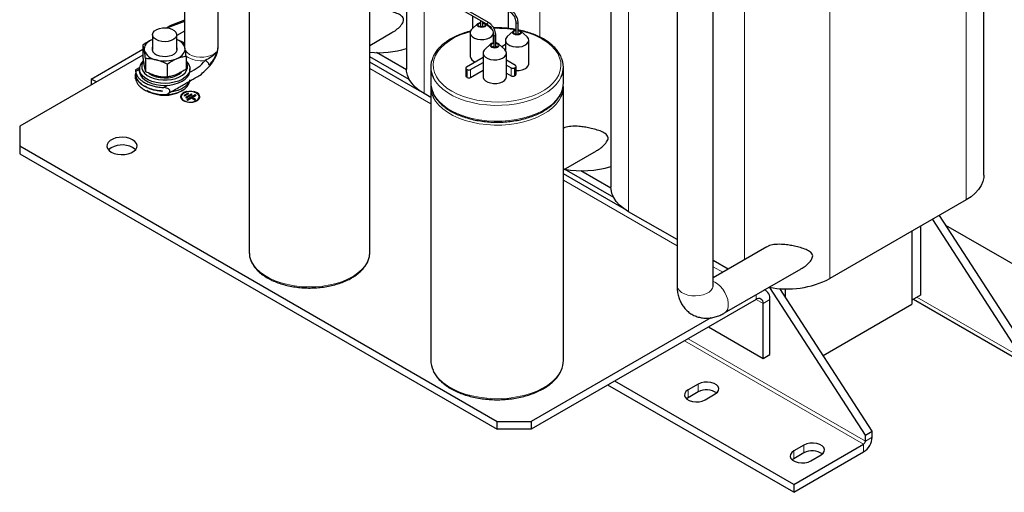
# Model space of a CAD drawing. Header units: millimetres. Extents: x 5 to 418, y 2 to 292.
# Tile 27 of 38: x 320 to 385, y 63 to 94. Entities that reach past the tile are written whole.
import ezdxf

# ---------------------------------------------------------------- set-up
doc = ezdxf.new("R2010")
doc.units = ezdxf.units.MM

msp = doc.modelspace()

# ---------------------------------------------------------------- linework, layer by layer
at = {"color": 7, "linetype": 'Continuous', "lineweight": 25}
for p, q in [((383.6831, 84.0736), (383.6831, 107.59)), ((358.9388, 103.2418), (358.9388, 83.2899)), ((363.3227, 101.974), (363.3227, 76.7592)), ((365.7227, 76.7592), (365.7227, 101.974)), ((339.2594, 100.7139), (350.7428, 94.0846)), ((350.8148, 94.2093), (339.3314, 100.8386)), ((334.9367, 97.129), (334.9367, 78.9692)), ((342.9367, 78.9692), (342.9367, 97.129)), ((345.3623, 97.1907), (345.3623, 91.1274)), ((330.6439, 95.6541), (330.6439, 92.6631)), ((332.8839, 92.8243), (332.8839, 95.608)), ((352.1462, 93.8188), (352.1462, 94.9726)), ((330.6439, 94.2919), (329.519, 93.8511)), ((330.6439, 94.3758), (329.6595, 93.99)), ((350.1126, 94.1491), (349.7057, 93.7735)), ((349.7462, 94.6599), (349.7462, 93.8109)), ((350.2916, 94.3451), (350.2916, 93.9264)), ((350.4356, 93.9264), (350.4356, 94.262)), ((351.0215, 93.7735), (350.6146, 94.1491)), ((352.6301, 94.2122), (352.6301, 93.4291)), ((352.7741, 93.4272), (352.7741, 94.2122)), ((329.4356, 93.8608), (329.6595, 93.99)), ((330.6439, 93.6449), (330.1201, 93.3426)), ((342.9367, 92.6946), (344.409, 93.5445)), ((349.5876, 93.5359), (349.5876, 91.9682)), ((350.2281, 93.9442), (350.2916, 93.9495)), ((350.4356, 93.9495), (350.4991, 93.9442)), ((350.9879, 93.8447), (350.9466, 93.8426)), ((351.1396, 92.8696), (351.1396, 93.5155)), ((352.4566, 93.6509), (352.0496, 93.2752)), ((352.5721, 93.4459), (352.6301, 93.4509)), ((352.7741, 93.4516), (352.8431, 93.4459)), ((353.3655, 93.2752), (352.9585, 93.6509)), ((328.5201, 93.4038), (328.5201, 92.4174)), ((330.1201, 92.4174), (330.1201, 93.4038)), ((350.9781, 92.7974), (350.5712, 92.4217)), ((351.1594, 93.3631), (351.1594, 92.5742)), ((351.3034, 92.575), (351.3034, 93.3631)), ((351.887, 92.4217), (351.4801, 92.7974)), ((351.9316, 93.0377), (351.9316, 92.3745)), ((353.4836, 91.4699), (353.4836, 93.0377)), ((324.4552, 90.4631), (327.8858, 92.4435)), ((327.8858, 92.72), (327.8858, 91.8732)), ((345.3638, 91.0645), (343.3702, 92.2154)), ((350.4531, 92.1842), (350.4531, 90.6164)), ((351.1594, 92.5979), (351.0936, 92.5924)), ((351.3646, 92.5924), (351.3034, 92.5976)), ((351.9316, 92.7442), (351.6892, 92.6043)), ((351.9062, 92.403), (351.9316, 92.4177)), ((352.0051, 90.6164), (352.0051, 92.1842)), ((327.8858, 92.0527), (319.7034, 87.3292)), ((328.0492, 91.8183), (328.0492, 90.9715)), ((330.7544, 91.9817), (330.7544, 91.1349)), ((345.5451, 90.4373), (342.9367, 91.9431)), ((346.2316, 89.6901), (342.9367, 91.5922)), ((350.4531, 91.8907), (349.3454, 91.2512)), ((349.6282, 91.0879), (350.4531, 91.5641)), ((352.598, 91.3655), (352.0051, 91.7078)), ((327.6742, 91.2282), (327.3922, 91.0651)), ((327.403, 90.9109), (327.403, 90.6712)), ((327.6401, 91.1436), (327.6401, 91.0129)), ((329.4835, 91.4492), (329.4835, 90.6024)), ((331.0001, 91.0129), (331.0001, 91.1436)), ((346.9818, 91.2511), (346.9818, 90.2059)), ((349.2985, 91.1859), (349.2985, 90.6633)), ((349.3454, 91.1206), (349.4019, 91.0879)), ((349.6282, 90.5654), (350.4531, 91.0416)), ((352.0051, 91.3813), (352.3152, 91.2022)), ((352.0051, 90.8587), (352.3152, 90.6797)), ((352.5415, 91.2022), (352.598, 91.2349)), ((352.6449, 90.7776), (352.6449, 91.3002)), ((355.7818, 90.2059), (355.7818, 91.2511)), ((324.7936, 90.2677), (324.4552, 90.4631)), ((324.4552, 90.4631), (324.4552, 90.0723)), ((327.403, 90.6692), (327.403, 90.4275)), ((330.9932, 90.3112), (331.0001, 90.3989)), ((349.3454, 90.598), (349.4019, 90.5654)), ((352.5415, 90.6797), (352.598, 90.7123)), ((329.2378, 89.9008), (329.5204, 90.064)), ((330.3951, 89.6479), (330.5082, 89.7132)), ((330.8757, 89.5335), (330.5929, 89.3702)), ((330.8757, 89.5204), (330.6042, 89.3637)), ((330.9323, 89.5008), (330.8757, 89.5335)), ((330.8757, 89.5204), (330.8757, 89.5335)), ((330.921, 89.4943), (330.8757, 89.5204)), ((346.9818, 89.9447), (346.9818, 71.7848)), ((355.7818, 71.7848), (355.7818, 89.9447)), ((330.4171, 89.2886), (330.4171, 89.2755)), ((330.5929, 89.3702), (330.6495, 89.3375)), ((330.6495, 89.3375), (330.9323, 89.5008)), ((331.102, 89.4682), (330.706, 89.2396)), ((330.706, 89.2396), (330.7626, 89.2069)), ((331.102, 89.4551), (330.7173, 89.233)), ((330.7626, 89.2069), (331.1586, 89.4355)), ((331.3566, 89.4192), (330.7909, 89.0926)), ((330.7909, 89.0926), (330.8474, 89.06)), ((331.3566, 89.4061), (330.8022, 89.0861)), ((330.8474, 89.06), (331.102, 89.2069)), ((331.1586, 89.4355), (331.102, 89.4682)), ((331.102, 89.4551), (331.102, 89.4682)), ((331.1473, 89.429), (331.102, 89.4551)), ((331.102, 89.2069), (331.3283, 89.0763)), ((331.1586, 89.2396), (331.4131, 89.3865)), ((331.3848, 89.1089), (331.1586, 89.2396)), ((331.1586, 89.2265), (331.1586, 89.2396)), ((331.3735, 89.1024), (331.1586, 89.2265)), ((331.3283, 89.0763), (331.3848, 89.1089)), ((331.4131, 89.3865), (331.3566, 89.4192)), ((331.3566, 89.4061), (331.3566, 89.4192)), ((331.4018, 89.38), (331.3566, 89.4061)), ((331.6171, 89.2755), (331.6171, 89.2886)), ((346.9818, 89.236), (346.5339, 89.4946)), ((319.7034, 87.3292), (319.7034, 86.0229)), ((319.7034, 86.0229), (351.3818, 67.7354)), ((319.7034, 86.0229), (319.7034, 85.5003)), ((355.7818, 84.4349), (357.9855, 85.707)), ((319.7034, 85.5003), (351.3818, 67.2128)), ((359.1216, 82.5998), (355.8623, 84.4813)), ((358.9403, 83.227), (356.9467, 84.3778)), ((359.808, 81.8526), (355.7818, 84.1769)), ((382.5115, 82.4408), (373.4605, 77.2158)), ((363.3227, 79.8026), (360.1103, 81.6571)), ((380.2732, 81.1487), (385.8094, 72.5871)), ((380.7257, 81.4099), (386.262, 72.8483)), ((379.4738, 80.6872), (379.4738, 76.1139)), ((381.1404, 80.7686), (391.0137, 75.0689)), ((378.9081, 80.3606), (378.9081, 75.7874)), ((378.9081, 80.3606), (378.9081, 75.5261)), ((369.2932, 79.331), (365.7227, 77.2698)), ((342.9347, 78.895), (342.9367, 78.9692)), ((366.7164, 77.8435), (365.7227, 78.4171)), ((366.4803, 74.9359), (371.5619, 77.8695)), ((369.2186, 76.42), (369.1349, 76.4684)), ((369.4838, 76.6179), (369.4388, 76.6438)), ((369.4838, 76.6179), (369.5089, 76.6324)), ((375.8194, 66.82), (369.4838, 76.6179)), ((376.272, 67.0812), (370.1448, 76.5567)), ((370.502, 76.5407), (370.502, 76.0043)), ((368.5787, 75.8341), (353.6446, 67.2128)), ((369.4838, 72.1759), (369.4838, 75.834)), ((379.4738, 76.1139), (378.9081, 75.7874)), ((379.0131, 75.848), (385.9752, 71.8289)), ((369.0312, 71.9146), (369.0312, 75.5727)), ((373.0121, 72.1224), (378.9081, 75.5261)), ((365.5594, 74.6136), (353.6446, 67.7354)), ((365.4102, 74.005), (369.0312, 71.9146)), ((369.0312, 71.9146), (369.4838, 72.1759)), ((371.0677, 63.0317), (358.7348, 70.1513)), ((371.0677, 63.5542), (359.1874, 70.4126)), ((364.732, 70.2161), (364.0532, 69.8243)), ((364.0532, 69.3017), (363.9592, 69.2364)), ((364.732, 69.6935), (364.0532, 69.3017)), ((365.1845, 69.1711), (365.8634, 69.563)), ((351.3818, 67.7354), (353.6446, 67.7354)), ((351.3818, 67.2128), (351.3818, 67.7354)), ((353.6446, 67.7354), (353.6446, 67.2128)), ((353.6446, 67.2128), (351.3818, 67.2128)), ((375.8194, 66.82), (376.272, 67.0812)), ((375.8194, 66.428), (375.8194, 66.82)), ((376.272, 66.6893), (376.272, 67.0812)), ((371.0677, 63.5542), (375.7063, 66.2321)), ((371.7465, 66.1668), (371.0677, 65.7749)), ((371.0677, 63.0317), (375.7063, 65.7095)), ((371.7465, 65.6442), (371.0677, 65.2523)), ((372.199, 65.1217), (372.8779, 65.5136)), ((371.0677, 65.2523), (370.9737, 65.187)), ((371.0677, 63.5542), (371.0677, 63.0317))]:
    msp.add_line(p, q, dxfattribs=at)
at = {"color": 7, "linetype": 'Continuous', "lineweight": 18}
for p, q in [((382.5115, 82.4408), (382.5115, 105.9572)), ((360.1103, 81.6571), (360.1103, 105.1734)), ((354.2272, 93.2432), (354.2272, 100.7401)), ((367.8037, 78.4711), (367.8037, 100.7322)), ((373.4605, 77.2158), (373.4605, 100.7322)), ((346.5339, 89.4946), (346.5339, 96.5144)), ((351.0136, 93.8202), (350.9732, 93.8181)), ((342.9367, 91.1594), (346.9818, 88.8242)), ((349.3454, 91.1206), (349.3454, 90.598)), ((349.4019, 91.0879), (349.4019, 90.5654)), ((349.6282, 91.0879), (349.6282, 90.5654)), ((352.3152, 91.2022), (352.3152, 90.6797)), ((352.5415, 91.2022), (352.5415, 90.6797)), ((352.598, 91.2349), (352.598, 90.7123)), ((355.7818, 83.7441), (363.3227, 79.3909)), ((365.7227, 78.0054), (366.3598, 77.6376)), ((368.5786, 75.834), (369.0312, 75.5727)), ((368.5787, 75.8341), (368.5787, 76.1473)), ((369.4838, 75.834), (369.0312, 75.5727)), ((379.2475, 75.9833), (385.8094, 72.1951)), ((375.8194, 66.428), (364.0523, 73.221)), ((375.7063, 66.2321), (363.826, 73.0904)), ((364.732, 70.2161), (364.732, 69.6935)), ((364.0532, 69.8243), (364.0532, 69.3017)), ((375.8194, 66.428), (376.272, 66.6893)), ((371.7465, 66.1668), (371.7465, 65.6442)), ((375.7063, 65.7095), (375.7063, 66.2321)), ((371.0677, 65.7749), (371.0677, 65.2523))]:
    msp.add_line(p, q, dxfattribs=at)
at = {"color": 7, "linetype": 'Continuous', "lineweight": 25, "flags": 128}
for points in [[(350.1543, 93.9377), (350.0901, 93.9931), (350.0676, 94.0585), (350.0901, 94.1239), (350.1543, 94.1794), (350.2503, 94.2164), (350.2916, 94.2243)], [(350.1939, 93.9606), (350.1419, 94.0055), (350.1236, 94.0585), (350.1419, 94.1116), (350.1939, 94.1565), (350.2717, 94.1865), (350.2916, 94.1907)], [(350.4356, 94.2243), (350.4769, 94.2164), (350.5729, 94.1794), (350.6371, 94.1239), (350.6596, 94.0585), (350.6371, 93.9931), (350.5729, 93.9377), (350.4769, 93.9007), (350.3636, 93.8877), (350.2503, 93.9007), (350.1543, 93.9377), (350.1543, 93.9377)], [(350.4356, 94.1907), (350.4554, 94.1865), (350.5333, 94.1565), (350.5853, 94.1116), (350.6036, 94.0585), (350.5853, 94.0055), (350.5333, 93.9606), (350.4554, 93.9305), (350.3636, 93.92), (350.2717, 93.9305), (350.1939, 93.9606), (350.1939, 93.9606)], [(328.7544, 93.0772), (328.6228, 93.1774), (328.5428, 93.2944), (328.5206, 93.4195), (328.5576, 93.5435), (328.6511, 93.6571), (328.7943, 93.7518), (328.9765, 93.8208), (329.1842, 93.8589), (329.4019, 93.8632), (329.6136, 93.8334), (329.8035, 93.7717), (329.9575, 93.6828), (330.0643, 93.5732), (330.1159, 93.451), (330.1085, 93.3253), (330.0426, 93.2054), (329.9231, 93.1002), (329.7589, 93.0176), (329.5621, 92.9636), (329.3474, 92.9422), (329.1307, 92.9551), (328.928, 93.0012), (328.7544, 93.0772)], [(349.7057, 93.7735), (349.6628, 93.7283), (349.5989, 93.6121), (349.5917, 93.4901), (349.6417, 93.3716), (349.7453, 93.2653), (349.8947, 93.179), (350.0789, 93.1192), (350.2842, 93.0903), (350.4954, 93.0945), (350.6969, 93.1314), (350.8736, 93.1983), (351.0125, 93.2903), (351.1032, 93.4004), (351.1391, 93.5207), (351.1396, 93.5359)], [(352.4983, 93.4395), (352.4341, 93.4949), (352.4116, 93.5603), (352.4341, 93.6257), (352.4983, 93.6811), (352.5943, 93.7182), (352.6301, 93.7252)], [(352.5379, 93.4623), (352.4858, 93.5073), (352.4676, 93.5603), (352.4858, 93.6133), (352.5379, 93.6583), (352.6157, 93.6883), (352.6301, 93.6914)], [(352.7741, 93.7268), (352.8208, 93.7182), (352.9169, 93.6811), (352.981, 93.6257), (353.0036, 93.5603), (352.981, 93.4949), (352.9169, 93.4395), (352.8208, 93.4024), (352.7076, 93.3894), (352.5943, 93.4024), (352.4983, 93.4395), (352.4983, 93.4395)], [(352.7741, 93.6934), (352.7994, 93.6883), (352.8773, 93.6583), (352.9293, 93.6133), (352.9476, 93.5603), (352.9293, 93.5073), (352.8773, 93.4623), (352.7994, 93.4323), (352.7076, 93.4217), (352.6157, 93.4323), (352.5379, 93.4623), (352.5379, 93.4623)], [(328.5212, 93.0854), (328.3844, 93.0198), (328.2636, 92.9444), (328.1608, 92.8606), (328.0779, 92.7697), (328.0163, 92.6734), (327.9769, 92.5732), (327.9606, 92.471), (327.9675, 92.3683)], [(351.1594, 92.8728), (351.1158, 92.8646), (351.0198, 92.8276), (350.9556, 92.7722), (350.9331, 92.7068), (350.9556, 92.6414), (351.0198, 92.5859), (351.1158, 92.5489), (351.2291, 92.5359), (351.3424, 92.5489), (351.4384, 92.5859), (351.5026, 92.6414), (351.5251, 92.7068), (351.5026, 92.7722), (351.4384, 92.8276), (351.4384, 92.8276)], [(351.1594, 92.8393), (351.1372, 92.8348), (351.0594, 92.8047), (351.0074, 92.7598), (350.9891, 92.7068), (351.0074, 92.6537), (351.0594, 92.6088), (351.1372, 92.5788), (351.2291, 92.5682), (351.3209, 92.5788), (351.3988, 92.6088), (351.4508, 92.6537), (351.4691, 92.7068), (351.4508, 92.7598), (351.3988, 92.8047), (351.3988, 92.8047)], [(351.4384, 92.8276), (351.3424, 92.8646), (351.3034, 92.8722)], [(351.3988, 92.8047), (351.3209, 92.8348), (351.3034, 92.8385)], [(352.0496, 93.2752), (352.0068, 93.2301), (351.9429, 93.1138), (351.9356, 92.9919), (351.9857, 92.8734), (352.0893, 92.767), (352.2387, 92.6807), (352.4229, 92.621), (352.6282, 92.5921), (352.8394, 92.5962), (353.0409, 92.6331), (353.2176, 92.7001), (353.3565, 92.792), (353.4472, 92.9022), (353.4831, 93.0224), (353.4615, 93.1438), (353.384, 93.2573), (353.3655, 93.2752)], [(328.4847, 92.3996), (328.5357, 92.2765), (328.6403, 92.1652), (328.7912, 92.0733), (328.9781, 92.0071), (329.1883, 91.9711), (329.4075, 91.9678), (329.6207, 91.9972), (329.8135, 92.0576), (329.9726, 92.1447), (330.0873, 92.2526), (330.1497, 92.374), (330.1555, 92.5005), (330.1201, 92.5979)], [(328.5201, 92.5979), (328.4905, 92.5261), (328.4847, 92.3996)], [(330.119, 91.8147), (330.2558, 91.8803), (330.3766, 91.9557), (330.4793, 92.0395), (330.5622, 92.1304), (330.6239, 92.2267), (330.6632, 92.3269), (330.6796, 92.4291), (330.6727, 92.5317)], [(350.5712, 92.4217), (350.5283, 92.3766), (350.4644, 92.2603), (350.4572, 92.1384), (350.5072, 92.0198), (350.6108, 91.9135), (350.7602, 91.8272), (350.9444, 91.7674), (351.1497, 91.7386), (351.3609, 91.7427), (351.5624, 91.7796), (351.7391, 91.8465), (351.878, 91.9385), (351.9687, 92.0487), (352.0046, 92.1689), (351.983, 92.2902), (351.9055, 92.4037), (351.887, 92.4217)], [(330.7544, 91.6485), (330.8057, 91.5964), (330.9246, 91.4311), (330.9888, 91.256), (330.9961, 91.0771), (330.9464, 90.9004), (330.8413, 90.732), (330.6844, 90.5777), (330.4811, 90.4426), (330.2382, 90.3314), (329.964, 90.2478), (329.6679, 90.1947), (329.36, 90.174), (329.0507, 90.1863), (328.7506, 90.2312), (328.4699, 90.3071), (328.2181, 90.4115), (328.0039, 90.5409), (327.8344, 90.6908), (327.7156, 90.8561), (327.6514, 91.0312)], [(327.8103, 91.1725), (327.8737, 91.0044), (327.9927, 90.8467), (328.1626, 90.7054), (328.3771, 90.586), (328.6278, 90.493), (328.9051, 90.4301), (329.1983, 90.3996), (329.4963, 90.4027), (329.7874, 90.4392), (330.0606, 90.5079), (330.3053, 90.606), (330.5122, 90.7298), (330.6733, 90.8746), (330.7823, 91.0346), (330.8352, 91.2039), (330.8298, 91.3759), (330.7665, 91.544), (330.7544, 91.5647)], [(327.3936, 90.9654), (327.4482, 90.9969), (327.5401, 91.05), (327.6401, 91.1077)], [(327.6401, 91.0129), (327.6514, 90.9005), (327.7156, 90.7254), (327.8344, 90.5601), (328.0039, 90.4102), (328.2181, 90.2809), (328.4699, 90.1765), (328.7506, 90.1005), (329.0507, 90.0556), (329.36, 90.0434), (329.6679, 90.0641), (329.964, 90.1172), (330.2382, 90.2007), (330.4811, 90.3119), (330.6844, 90.447), (330.8413, 90.6014), (330.9464, 90.7698), (330.9961, 90.9464), (331.0001, 91.0129)], [(328.2704, 90.8513), (328.3283, 90.8071), (328.5254, 90.6949), (328.7597, 90.6099), (329.0202, 90.5559), (329.2947, 90.5354), (329.5704, 90.5496), (329.8344, 90.5976), (330.0744, 90.6772), (330.279, 90.7848), (330.4331, 90.9093)], [(346.5339, 89.4946), (346.2136, 89.7033), (345.9392, 89.9328), (345.7147, 90.1797), (345.5434, 90.4404), (345.4278, 90.7112), (345.3696, 90.988), (345.3623, 91.1274)], [(352.6449, 91.0234), (352.8394, 91.0285), (353.0409, 91.0654), (353.2176, 91.1323), (353.3565, 91.2242), (353.4472, 91.3344), (353.4831, 91.4546), (353.4836, 91.4699)], [(328.132, 89.7132), (328.1906, 89.681), (328.4383, 89.5734), (328.7161, 89.4939), (329.0144, 89.4452), (329.3232, 89.429), (329.6318, 89.4459), (329.9299, 89.4952), (330.2071, 89.5753), (330.4542, 89.6834), (330.6626, 89.8159), (330.8253, 89.9682), (330.9368, 90.1352), (330.9932, 90.3112)], [(330.9448, 90.2829), (330.9368, 90.2658), (330.8253, 90.0988), (330.6626, 89.9465), (330.4542, 89.814), (330.2071, 89.7059), (329.9299, 89.6258), (329.7436, 89.591)], [(350.4531, 90.6164), (350.4572, 90.5706), (350.5072, 90.4521), (350.6108, 90.3457), (350.7602, 90.2595), (350.9444, 90.1997), (351.1497, 90.1708), (351.3609, 90.175), (351.5624, 90.2119), (351.7391, 90.2788), (351.878, 90.3707), (351.9687, 90.4809), (352.0046, 90.6011), (352.0051, 90.6164)], [(331.4697, 89.5367), (331.3162, 89.6021), (331.1361, 89.6385), (330.9455, 89.6426), (330.7612, 89.6141), (330.5997, 89.5555), (330.4752, 89.4721), (330.399, 89.3711), (330.3771, 89.2755)], [(330.762, 89.6274), (330.7612, 89.6272), (330.5997, 89.5686), (330.4752, 89.4851), (330.399, 89.3842), (330.3776, 89.2747), (330.4131, 89.1665), (330.5022, 89.0692), (330.6371, 88.9913), (330.8058, 88.9398), (330.9932, 88.9193), (331.1828, 88.9317), (331.3576, 88.9757), (331.5022, 89.0476), (331.6037, 89.1408), (331.6531, 89.2472), (331.646, 89.3572), (331.583, 89.4612), (331.4697, 89.5498), (331.4697, 89.5498)], [(331.4414, 89.5335), (331.2895, 89.5972), (331.111, 89.6307), (330.9233, 89.6307), (330.7448, 89.5972), (330.5929, 89.5335), (330.4825, 89.4458), (330.4245, 89.3427), (330.4245, 89.2344), (330.4825, 89.1313), (330.5929, 89.0436), (330.6208, 89.0285)], [(331.4697, 89.5498), (331.3162, 89.6152), (331.2544, 89.6317)], [(331.2944, 88.9814), (331.4414, 89.0436), (331.5518, 89.1313), (331.6098, 89.2344), (331.6098, 89.3427), (331.5518, 89.4458), (331.4414, 89.5335)], [(330.4171, 89.2755), (330.4245, 89.2213), (330.4825, 89.1182), (330.5929, 89.0306), (330.7448, 88.9669), (330.9233, 88.9334), (331.111, 88.9334), (331.2895, 88.9669), (331.4414, 89.0306), (331.5518, 89.1182), (331.6098, 89.2213), (331.6171, 89.2755)], [(327.1988, 86.4311), (327.009, 86.517), (326.7892, 86.5741), (326.552, 86.5992), (326.3114, 86.5908), (326.0813, 86.5493), (325.8749, 86.4774), (325.7045, 86.3789), (325.5798, 86.2598), (325.508, 86.127), (325.4935, 85.9881), (325.5369, 85.8512), (325.6359, 85.7243), (325.7846, 85.6147), (325.9743, 85.5289), (326.1942, 85.4718), (326.4313, 85.4467), (326.6719, 85.4551), (326.9021, 85.4965), (327.1084, 85.5685), (327.2788, 85.6669), (327.4036, 85.786), (327.4753, 85.9189), (327.4898, 86.0578), (327.4464, 86.1947), (327.3474, 86.3216), (327.1988, 86.4311)], [(327.3834, 85.7616), (327.3474, 85.799), (327.1988, 85.9085)], [(383.6831, 84.0736), (383.6758, 83.9342), (383.6175, 83.6574), (383.5019, 83.3867), (383.3307, 83.1259), (383.1062, 82.879), (382.8318, 82.6495), (382.5115, 82.4408)], [(360.1103, 81.6571), (359.79, 81.8658), (359.5157, 82.0953), (359.2912, 82.3422), (359.1199, 82.6029), (359.0043, 82.8736), (358.9461, 83.1505), (358.9388, 83.2899)], [(365.8634, 69.563), (365.9998, 69.6682), (366.0794, 69.7914), (366.0956, 69.9225), (366.0472, 70.051), (365.9381, 70.1663), (365.7771, 70.2593), (365.5773, 70.3223), (365.3548, 70.3502), (365.1276, 70.3408), (364.9143, 70.2949), (364.732, 70.2161)], [(364.0532, 69.8243), (363.9167, 69.719), (363.8371, 69.5959), (363.8209, 69.4647), (363.8693, 69.3363), (363.9784, 69.2209), (364.1394, 69.128), (364.3393, 69.065), (364.5618, 69.037), (364.7889, 69.0464), (365.0023, 69.0924), (365.1845, 69.1711)], [(372.8779, 65.5136), (373.0143, 65.6189), (373.0939, 65.742), (373.1101, 65.8731), (373.0617, 66.0016), (372.9526, 66.117), (372.7916, 66.2099), (372.5918, 66.2729), (372.3693, 66.3008), (372.1421, 66.2915), (371.9288, 66.2455), (371.7465, 66.1668)], [(371.0677, 65.7749), (370.9312, 65.6696), (370.8516, 65.5465), (370.8354, 65.4154), (370.8838, 65.2869), (370.9929, 65.1715), (371.1539, 65.0786), (371.3538, 65.0156), (371.5763, 64.9877), (371.8034, 64.997), (372.0168, 65.043), (372.199, 65.1217)]]:
    msp.add_lwpolyline(points, dxfattribs=at)
at = {"color": 7, "linetype": 'Continuous', "lineweight": 18, "flags": 128}
for points in [[(350.7279, 94.1176), (350.7318, 94.1423), (350.7428, 94.1678), (350.7593, 94.19), (350.7788, 94.2058), (350.7983, 94.2125), (350.8148, 94.2093), (350.8148, 94.2093)], [(350.7427, 94.0847), (350.7318, 94.0973), (350.7279, 94.1176)], [(352.6301, 94.2126), (352.6301, 94.2122), (352.6356, 94.1963), (352.6512, 94.1828)], [(352.6512, 94.1828), (352.6746, 94.1738), (352.7021, 94.1706), (352.7297, 94.1738), (352.753, 94.1828), (352.7687, 94.1963), (352.7741, 94.2122), (352.7741, 94.2122)], [(349.596, 93.6018), (349.3695, 93.5362), (348.9499, 93.3868), (348.5631, 93.2103), (348.2144, 93.009), (347.9086, 92.7857), (347.6498, 92.5434), (347.4414, 92.2855), (347.2863, 92.0153), (347.1866, 91.7365), (347.1436, 91.453), (347.158, 91.1684), (347.2294, 90.8868), (347.357, 90.6119), (347.5391, 90.3473), (347.7731, 90.0968), (348.0559, 89.8636), (348.3837, 89.651), (348.752, 89.4618), (349.1559, 89.2985), (349.5899, 89.1634), (350.0482, 89.0583), (350.5244, 88.9846), (351.0123, 88.9434), (351.5051, 88.9351), (351.9963, 88.9599), (352.4792, 89.0175), (352.9473, 89.107), (353.3941, 89.2273), (353.8138, 89.3767), (354.2006, 89.5533), (354.5492, 89.7545), (354.855, 89.9778), (355.1139, 90.2201), (355.3223, 90.4781), (355.4773, 90.7483), (355.5771, 91.027), (355.62, 91.3106), (355.6057, 91.5951), (355.5342, 91.8767), (355.4066, 92.1517), (355.2246, 92.4162), (354.9906, 92.6667), (354.7077, 92.8999), (354.38, 93.1125), (354.38, 93.1125)], [(351.1594, 93.3635), (351.1594, 93.3631), (351.1648, 93.3472), (351.1804, 93.3338)], [(351.1804, 93.3338), (351.2038, 93.3247), (351.2314, 93.3216), (351.2589, 93.3247), (351.2823, 93.3338), (351.2979, 93.3472), (351.3034, 93.3631), (351.3034, 93.3632)], [(330.6781, 92.3958), (330.7018, 92.3491), (330.8115, 92.2141), (330.9719, 92.0971), (331.1744, 92.0045), (331.4083, 91.9412), (331.6612, 91.9105), (331.9194, 91.914), (332.1695, 91.9517), (332.3979, 92.0213), (332.5926, 92.1194), (332.7432, 92.2406)], [(355.6426, 90.6172), (355.5044, 90.3635), (355.3023, 90.098), (355.049, 89.8475), (354.7479, 89.6153), (354.403, 89.4045), (354.0186, 89.2177), (353.5999, 89.0574), (353.1523, 88.9258), (352.6816, 88.8244), (352.194, 88.7547), (351.6957, 88.7175), (351.1934, 88.7134), (350.6935, 88.7423), (350.2026, 88.804), (349.7271, 88.8975), (349.2731, 89.0218), (348.8467, 89.1751), (348.4532, 89.3554), (348.098, 89.5605), (347.7856, 89.7876), (347.52, 90.0338), (347.3048, 90.2959), (347.1428, 90.5704), (347.1382, 90.58)], [(347.1306, 89.551), (347.1428, 89.5252), (347.3048, 89.2507), (347.52, 88.9886), (347.7856, 88.7424), (348.098, 88.5153), (348.4532, 88.3102), (348.8467, 88.1299), (349.2731, 87.9766), (349.7271, 87.8524), (350.2026, 87.7588), (350.6935, 87.6972), (351.1934, 87.6682), (351.6957, 87.6724), (352.194, 87.7095), (352.6816, 87.7792), (353.1523, 87.8806), (353.5999, 88.0123), (354.0186, 88.1725), (354.403, 88.3593), (354.7479, 88.5701), (355.049, 88.8023), (355.3023, 89.0528), (355.5044, 89.3183), (355.6248, 89.5335)], [(355.6426, 89.3108), (355.5044, 89.057), (355.3023, 88.7915), (355.049, 88.541), (354.7479, 88.3088), (354.403, 88.098), (354.0186, 87.9112), (353.5999, 87.751), (353.1523, 87.6193), (352.6816, 87.5179), (352.194, 87.4482), (351.6957, 87.4111), (351.1934, 87.4069), (350.6935, 87.4359), (350.2026, 87.4975), (349.7271, 87.5911), (349.2731, 87.7153), (348.8467, 87.8686), (348.4532, 88.0489), (348.098, 88.254), (347.7856, 88.4811), (347.52, 88.7273), (347.3048, 88.9894), (347.1428, 89.2639), (347.1382, 89.2735)], [(334.9367, 78.9692), (334.9372, 78.935), (334.9723, 78.6621), (335.063, 78.3936), (335.2081, 78.1331), (335.4056, 77.8844), (335.6526, 77.6509), (335.9457, 77.436), (336.2808, 77.2425), (336.6532, 77.0733), (337.0577, 76.9307), (337.4885, 76.8167), (337.9397, 76.7329), (338.4048, 76.6805), (338.8775, 76.6603), (339.3509, 76.6724), (339.8186, 76.7168), (340.2738, 76.7929), (340.7103, 76.8994), (341.1219, 77.035), (341.5028, 77.1978), (341.8477, 77.3855), (342.1518, 77.5953), (342.4107, 77.8245), (342.6208, 78.0697), (342.7792, 78.3276), (342.8837, 78.5944), (342.9328, 78.8666), (342.9347, 78.895)], [(363.3227, 76.7592), (363.3267, 76.703), (363.3756, 76.5559), (363.4781, 76.4182), (363.6295, 76.2966), (363.8226, 76.1966), (364.0485, 76.1228), (364.2966, 76.0789), (364.5552, 76.0667), (364.8123, 76.0869), (365.0559, 76.1386), (365.2745, 76.2193), (365.458, 76.3252), (365.5977, 76.4514), (365.6872, 76.592), (365.7223, 76.7404), (365.7227, 76.7592)], [(366.4805, 74.9361), (366.4964, 74.9457), (366.6074, 75.0503), (366.6845, 75.1981), (366.7239, 75.3823), (366.7239, 75.5942), (366.6845, 75.8239), (366.6074, 76.0606), (366.4964, 76.2934), (366.3565, 76.5113), (366.1944, 76.7041), (366.0176, 76.8629), (365.8344, 76.9801), (365.7227, 77.029)], [(347.1306, 71.1298), (347.1428, 71.104), (347.3048, 70.8295), (347.52, 70.5675), (347.7856, 70.3213), (348.098, 70.0942), (348.4532, 69.8891), (348.8467, 69.7087), (349.2731, 69.5554), (349.7271, 69.4312), (350.2026, 69.3376), (350.6935, 69.276), (351.1934, 69.247), (351.6957, 69.2512), (352.194, 69.2884), (352.6816, 69.3581), (353.1523, 69.4594), (353.5999, 69.5911), (354.0186, 69.7514), (354.403, 69.9381), (354.7479, 70.149), (355.049, 70.3811), (355.3023, 70.6316), (355.5044, 70.8971), (355.6248, 71.1123)]]:
    msp.add_lwpolyline(points, dxfattribs=at)
at = {"color": 7, "linetype": 'Continuous', "lineweight": 18}
for centre, radius, start, end in [((351.3839, 86.6228), 7.2068, 80.140449, 91.64012), ((351.817, 88.5205), 5.2589, 60.832916, 77.514359), ((331.7315, 93.4475), 1.771, 235.999807, 279.016981)]:
    msp.add_arc(centre, radius, start, end, dxfattribs=at)
at = {"color": 7, "linetype": 'Continuous', "lineweight": 25}
for centre, radius, start, end in [((329.8354, 92.2479), 0.8841, 18.723905, 71.213869), ((328.8912, 92.7098), 0.9848, 200.288491, 262.716342), ((343.487, 98.775), 6.5623, 265.190396, 286.605477), ((328.3271, 91.1295), 0.6828, 128.284213, 188.277295), ((328.3617, 91.2714), 0.5602, 141.807004, 190.168367), ((329.3158, 93.8733), 2.2098, 255.601207, 291.311336), ((329.7981, 93.5111), 2.859, 294.634462, 320.6531), ((348.5144, 91.2509), 1.531, 154.751195, 205.990362), ((350.0576, 92.0567), 0.4783, 190.660308, 255.545939), ((354.2423, 91.2512), 1.5371, 335.640957, 25.029099), ((349.3701, 91.1859), 0.0699, 110.783421, 249.216579), ((349.5151, 91.3063), 0.2459, 242.609672, 297.390328), ((352.4283, 91.4206), 0.2459, 242.609672, 297.390328), ((352.5733, 91.3002), 0.0699, 290.783421, 69.216579), ((348.5262, 90.2124), 1.5443, 180.239183, 205.357915), ((349.3786, 90.6713), 0.0805, 185.694799, 245.625342), ((349.5151, 90.7837), 0.2459, 242.609672, 297.390328), ((352.4283, 90.898), 0.2459, 242.609672, 297.390328), ((352.5648, 90.7856), 0.0805, 294.374658, 354.305201), ((354.2203, 90.216), 1.5616, 334.084115, 359.632776), ((329.3201, 91.6963), 2.3133, 242.309936, 297.690064), ((331.3446, 89.2491), 0.3137, 4.825644, 66.494496), ((348.5175, 89.9475), 1.5352, 175.225297, 206.043171), ((354.2397, 89.9494), 1.5415, 335.523563, 4.683254), ((326.5065, 84.6687), 1.42, 60.823873, 129.676202), ((357.0498, 91.036), 6.6605, 259.712123, 286.475327), ((370.6266, 82.725), 6.1954, 258.927208, 297.221139), ((368.9064, 75.9188), 0.5835, 351.64354, 68.308216), ((368.7553, 75.6175), 0.2795, 350.785963, 129.203285), ((348.5262, 71.7912), 1.5443, 180.239183, 205.357915), ((354.2203, 71.7948), 1.5616, 334.084115, 359.632776), ((365.2917, 68.6671), 1.1691, 55.297885, 118.60389), ((375.0438, 66.7452), 1.2294, 302.605478, 357.394522), ((375.5738, 66.4392), 0.2459, 302.605478, 357.394522), ((372.3062, 64.6177), 1.1691, 55.297885, 118.60389)]:
    msp.add_arc(centre, radius, start, end, dxfattribs=at)
for points, knots in [([(344.4052, 93.5514), (344.4489, 93.5741), (344.6035, 93.6542), (344.8375, 93.8425), (345.0499, 94.064), (345.1574, 94.2641), (345.1825, 94.4047), (345.1442, 94.5385), (345.0071, 94.6898), (344.7376, 94.8237), (344.3672, 94.9497), (343.9839, 95.044), (343.6069, 95.1134), (343.2607, 95.1626), (343.0387, 95.1592), (342.9367, 95.1577)], [0, 0, 0, 0, 0.03723334, 0.13164842, 0.22653966, 0.26872879, 0.31136452, 0.3481876, 0.40295032, 0.51437214, 0.62659256, 0.73885701, 0.8305642, 0.92215078, 1, 1, 1, 1]), ([(352.2136, 94.9337), (352.2332, 94.9214), (352.2909, 94.8852), (352.3869, 94.7958), (352.4887, 94.6621), (352.5679, 94.5104), (352.6204, 94.3527), (352.6269, 94.2591), (352.6301, 94.2122)], [0, 0, 0, 0, 0.0927165, 0.272498, 0.4537485, 0.6357318, 0.8174132, 1, 1, 1, 1]), ([(352.7741, 94.2122), (352.7731, 94.2411), (352.7699, 94.3245), (352.736, 94.4724), (352.6637, 94.6469), (352.5623, 94.8098), (352.4414, 94.9468), (352.3452, 95.0229), (352.2934, 95.0538), (352.2856, 95.0584)], [0, 0, 0, 0, 0.0939793, 0.2710769, 0.4478622, 0.624436, 0.8014647, 0.9702735, 1, 1, 1, 1]), ([(351.3034, 93.3631), (351.3023, 93.392), (351.2992, 93.4754), (351.2652, 93.6233), (351.1929, 93.7978), (351.0915, 93.9608), (350.9706, 94.0978), (350.8745, 94.1739), (350.8226, 94.2047), (350.8148, 94.2093)], [0, 0, 0, 0, 0.0939793, 0.2710769, 0.4478622, 0.624436, 0.8014647, 0.9702735, 1, 1, 1, 1]), ([(349.6217, 93.6392), (349.5537, 93.6226), (349.3403, 93.5706), (349.0043, 93.4539), (348.6184, 93.2922), (348.2649, 93.1049), (347.9466, 92.8957), (347.6673, 92.6662), (347.4327, 92.4185), (347.2539, 92.1782), (347.1767, 92.016), (347.1435, 91.9462)], [0, 0, 0, 0, 0.0567023, 0.178138, 0.2997149, 0.421446, 0.5433187, 0.6652647, 0.7870826, 0.9084787, 1, 1, 1, 1]), ([(350.7428, 94.0846), (350.7624, 94.0723), (350.8201, 94.0361), (350.9162, 93.9468), (351.0179, 93.813), (351.0971, 93.6614), (351.1496, 93.5037), (351.1561, 93.4101), (351.1594, 93.3631)], [0, 0, 0, 0, 0.0927165, 0.272498, 0.4537485, 0.6357318, 0.8174132, 1, 1, 1, 1]), ([(352.6301, 93.7527), (352.4786, 93.7762), (352.175, 93.8233), (351.7066, 93.8547), (351.3637, 93.8649), (351.1799, 93.8547), (351.1524, 93.8532)], [0, 0, 0, 0, 0.31408974, 0.62943912, 0.94472448, 1, 1, 1, 1]), ([(355.624, 91.9444), (355.6211, 91.952), (355.5841, 92.0514), (355.4672, 92.2342), (355.2719, 92.4889), (355.0261, 92.7284), (354.754, 92.9397), (354.4983, 93.1015), (354.2231, 93.2514), (353.9086, 93.3967), (353.5058, 93.5426), (353.1529, 93.6467), (352.9294, 93.6911), (352.855, 93.7059)], [0, 0, 0, 0, 0.009134, 0.1185509, 0.2290046, 0.3403933, 0.4524283, 0.547384, 0.6067678, 0.7192483, 0.8316762, 0.9440156, 1, 1, 1, 1]), ([(328.5212, 93.0854), (328.5062, 93.079), (328.3921, 93.0303), (328.177, 92.9185), (327.9835, 92.7866), (327.8858, 92.72)], [0, 0, 0, 0, 0.070088, 0.5307834, 1, 1, 1, 1]), ([(330.1201, 93.086), (330.1664, 93.0707), (330.3262, 93.0182), (330.481, 92.9394), (330.591, 92.8834)], [0, 0, 0, 0, 0.2893719, 1, 1, 1, 1]), ([(330.6727, 92.5317), (330.6514, 92.6374), (330.6237, 92.7745), (330.5971, 92.863), (330.591, 92.8834)], [0, 0, 0, 0, 0.7702918, 1, 1, 1, 1]), ([(332.7432, 92.1043), (332.792, 92.239), (332.876, 92.4707), (332.8752, 92.7202), (332.8749, 92.8247)], [0, 0, 0, 0, 0.5813302, 1, 1, 1, 1]), ([(327.9675, 92.3683), (327.9462, 92.474), (327.9185, 92.6112), (327.8919, 92.6997), (327.8858, 92.72)], [0, 0, 0, 0, 0.7702918, 1, 1, 1, 1]), ([(328.0492, 91.8183), (328.0289, 91.9703), (328.0019, 92.1719), (327.9743, 92.3295), (327.9675, 92.3683)], [0, 0, 0, 0, 0.7534206, 1, 1, 1, 1]), ([(330.7544, 91.9817), (330.7341, 92.1336), (330.7072, 92.3353), (330.6795, 92.4929), (330.6727, 92.5317)], [0, 0, 0, 0, 0.75342057, 1, 1, 1, 1]), ([(332.7432, 92.2406), (332.6447, 92.1304), (332.4477, 91.9097), (332.1553, 91.7689), (332.009, 91.6984)], [0, 0, 0, 0, 0.4995458, 1, 1, 1, 1]), ([(332.3073, 91.3539), (332.3415, 91.3856), (332.4336, 91.4712), (332.5623, 91.6706), (332.6993, 91.9264), (332.8119, 92.199), (332.8649, 92.4676), (332.8756, 92.6412), (332.8808, 92.7248)], [0, 0, 0, 0, 0.1091237, 0.2943651, 0.4980359, 0.6778918, 0.8449201, 1, 1, 1, 1]), ([(327.8858, 91.8732), (327.8919, 91.826), (327.9185, 91.6208), (327.9462, 91.4527), (327.9675, 91.3232)], [0, 0, 0, 0, 0.2297082, 1, 1, 1, 1]), ([(328.7663, 91.733), (328.7493, 91.7372), (328.6206, 91.7694), (328.3779, 91.8102), (328.1594, 91.8156), (328.0492, 91.8183)], [0, 0, 0, 0, 0.070088, 0.5307834, 1, 1, 1, 1]), ([(329.4835, 91.4492), (329.367, 91.5069), (329.132, 91.6234), (328.8889, 91.6962), (328.7663, 91.733)], [0, 0, 0, 0, 0.495458, 1, 1, 1, 1]), ([(329.4835, 91.4492), (329.5867, 91.5202), (329.795, 91.6634), (330.0103, 91.7639), (330.119, 91.8147)], [0, 0, 0, 0, 0.495458, 1, 1, 1, 1]), ([(330.119, 91.8147), (330.134, 91.8208), (330.2481, 91.8677), (330.4631, 91.9362), (330.6567, 91.9665), (330.7544, 91.9817)], [0, 0, 0, 0, 0.070088, 0.5307834, 1, 1, 1, 1]), ([(332.2679, 91.3738), (332.2673, 91.3906), (332.2662, 91.4215), (332.2435, 91.4887), (332.1985, 91.5728), (332.1239, 91.6391), (332.0596, 91.6798), (332.027, 91.6918), (332.009, 91.6984)], [0, 0, 0, 0, 0.1312518, 0.2409013, 0.5002357, 0.7594707, 0.8672679, 1, 1, 1, 1]), ([(332.3586, 91.4681), (332.429, 91.5518), (332.5698, 91.719), (332.6854, 91.9759), (332.7432, 92.1043)], [0, 0, 0, 0, 0.5001035, 1, 1, 1, 1]), ([(327.3932, 91.0635), (327.3928, 91.0638), (327.3881, 91.0667), (327.386, 91.0328), (327.3916, 90.9831), (327.3936, 90.9654)], [0, 0, 0, 0, 0.062981, 0.6659896, 1, 1, 1, 1]), ([(327.3936, 90.482), (327.3908, 90.5172), (327.3865, 90.5721), (327.39, 90.6791), (327.3967, 90.7689), (327.4013, 90.8359), (327.403, 90.861)], [0, 0, 0, 0, 0.3590933, 0.5592774, 0.8348222, 1, 1, 1, 1]), ([(327.3936, 90.9654), (327.4255, 90.8507), (327.4751, 90.6724), (327.6689, 90.4522), (327.8657, 90.2946), (328.1091, 90.1574), (328.386, 90.0464), (328.6942, 89.9637), (328.9814, 89.9167), (329.1663, 89.9052), (329.2378, 89.9008)], [0, 0, 0, 0, 0.2111149, 0.3282304, 0.4487422, 0.5658577, 0.6863695, 0.803485, 0.9239968, 1, 1, 1, 1]), ([(327.9675, 91.3232), (327.9743, 91.2868), (328.0019, 91.1393), (328.0289, 91.0436), (328.0492, 90.9715)], [0, 0, 0, 0, 0.2465794, 1, 1, 1, 1]), ([(328.0492, 90.9715), (328.1656, 90.9138), (328.4007, 90.7974), (328.6437, 90.7245), (328.7663, 90.6878)], [0, 0, 0, 0, 0.495458, 1, 1, 1, 1]), ([(329.5403, 89.4911), (329.6458, 89.5521), (329.8821, 89.6887), (330.2213, 89.8845), (330.5545, 90.0768), (330.8353, 90.2394), (331.0995, 90.3915), (331.3732, 90.5535), (331.7113, 90.7306), (332.0166, 91.036), (332.2213, 91.2499), (332.3328, 91.3664)], [0, 0, 0, 0, 0.1045704, 0.2342275, 0.3381505, 0.4365472, 0.513103, 0.5985875, 0.7073299, 0.8406517, 1, 1, 1, 1]), ([(330.7544, 91.1349), (330.6512, 91.064), (330.4429, 90.9207), (330.2276, 90.8202), (330.119, 90.7695)], [0, 0, 0, 0, 0.49545796, 1, 1, 1, 1]), ([(332.3586, 91.4681), (332.3434, 91.4524), (332.3131, 91.421), (332.283, 91.3895), (332.2679, 91.3738)], [0, 0, 0, 0, 0.4999603, 1, 1, 1, 1]), ([(327.3936, 90.482), (327.4255, 90.3673), (327.4751, 90.189), (327.6689, 89.9688), (327.8657, 89.8113), (328.1091, 89.674), (328.386, 89.5631), (328.6942, 89.4803), (328.9814, 89.4334), (329.1663, 89.4219), (329.2378, 89.4174)], [0, 0, 0, 0, 0.2111149, 0.3282304, 0.4487422, 0.5658577, 0.6863695, 0.803485, 0.9239968, 1, 1, 1, 1]), ([(327.3982, 90.6957), (327.4353, 90.5815), (327.4929, 90.404), (327.6966, 90.1868), (327.9005, 90.0322), (328.15, 89.8987), (328.4318, 89.792), (328.7436, 89.7138), (328.999, 89.6766), (329.1489, 89.6663), (329.1858, 89.6637)], [0, 0, 0, 0, 0.2191722, 0.3407574, 0.4658686, 0.5874538, 0.712565, 0.8341502, 0.9592614, 1, 1, 1, 1]), ([(329.1858, 89.6618), (329.0245, 89.678), (328.6926, 89.7114), (328.2329, 89.8524), (327.8209, 90.0687), (327.508, 90.3563), (327.4341, 90.5835), (327.3982, 90.6937)], [0, 0, 0, 0, 0.17922453, 0.36870195, 0.56266197, 0.78775476, 1, 1, 1, 1]), ([(328.7663, 90.6878), (328.7833, 90.6835), (328.9121, 90.6513), (329.1548, 90.6105), (329.3733, 90.6051), (329.4835, 90.6024)], [0, 0, 0, 0, 0.070088, 0.5307834, 1, 1, 1, 1]), ([(330.119, 90.7695), (330.1039, 90.7633), (329.9898, 90.7164), (329.7748, 90.6479), (329.5812, 90.6177), (329.4835, 90.6024)], [0, 0, 0, 0, 0.070088, 0.5307834, 1, 1, 1, 1]), ([(329.2378, 89.4174), (329.2909, 89.4198), (329.4043, 89.425), (329.54, 89.4829), (329.6223, 89.5539), (329.6636, 89.6116), (329.673, 89.6671), (329.6626, 89.7219), (329.6177, 89.782), (329.5207, 89.8419), (329.385, 89.8871), (329.283, 89.8966), (329.2378, 89.9008)], [0, 0, 0, 0, 0.13961786, 0.29800497, 0.38224186, 0.44141445, 0.50106817, 0.55549037, 0.61979978, 0.73250017, 0.881306, 1, 1, 1, 1]), ([(347.1445, 89.5085), (347.1536, 89.4855), (347.1992, 89.371), (347.3292, 89.1745), (347.5342, 88.9224), (347.7878, 88.6857), (348.0825, 88.4664), (348.4158, 88.2673), (348.7832, 88.0909), (349.1804, 87.939), (349.6025, 87.8133), (350.0447, 87.7151), (350.502, 87.6453), (350.9693, 87.6046), (351.4411, 87.5935), (351.9123, 87.6121), (352.3775, 87.6601), (352.8314, 87.7371), (353.2689, 87.8423), (353.6852, 87.9746), (354.0755, 88.1328), (354.4354, 88.3155), (354.7606, 88.5208), (355.0474, 88.7467), (355.2906, 88.9911), (355.4841, 89.2387), (355.5715, 89.4101), (355.612, 89.4894)], [0, 0, 0, 0, 0.01018184, 0.05071687, 0.09163676, 0.13288565, 0.17435159, 0.21592647, 0.25753036, 0.29911549, 0.34066877, 0.38218907, 0.42368149, 0.46515414, 0.50661651, 0.54807872, 0.589549, 0.63103663, 0.67255221, 0.71410594, 0.75570668, 0.79735979, 0.83906315, 0.88079997, 0.9225072, 0.96409189, 1, 1, 1, 1]), ([(357.9817, 85.7139), (358.0254, 85.7366), (358.1799, 85.8167), (358.414, 86.005), (358.6263, 86.2265), (358.7339, 86.4266), (358.759, 86.5672), (358.7207, 86.701), (358.5836, 86.8523), (358.314, 86.9861), (357.9436, 87.1123), (357.5604, 87.2061), (357.1832, 87.2771), (356.7614, 87.3305), (356.3143, 87.3344), (355.9486, 87.2899), (355.8147, 87.205), (355.7818, 87.1841)], [0, 0, 0, 0, 0.0308561, 0.1091, 0.1877386, 0.2227017, 0.2580349, 0.288551, 0.3339341, 0.4262719, 0.5192715, 0.6123076, 0.6883075, 0.7642074, 0.8765002, 0.9696263, 1, 1, 1, 1]), ([(371.5581, 77.8764), (371.6018, 77.8991), (371.7564, 77.9792), (371.9904, 78.1675), (372.2028, 78.389), (372.3103, 78.5891), (372.3354, 78.7296), (372.2971, 78.8635), (372.16, 79.0148), (371.8905, 79.1486), (371.52, 79.2748), (371.1369, 79.3685), (370.7596, 79.4396), (370.3381, 79.4927), (369.8893, 79.4984), (369.5027, 79.4457), (369.3529, 79.3474), (369.3027, 79.3145)], [0, 0, 0, 0, 0.0303547, 0.1073271, 0.1846878, 0.2190827, 0.2538417, 0.283862, 0.3285076, 0.4193449, 0.5108332, 0.6023575, 0.6771223, 0.7517888, 0.8622569, 0.9538696, 1, 1, 1, 1]), ([(334.941, 78.9645), (334.9426, 78.8937), (334.9461, 78.7329), (335.0114, 78.4853), (335.1249, 78.226), (335.2877, 77.9764), (335.4964, 77.7393), (335.7495, 77.5176), (336.0435, 77.3143), (336.3746, 77.1322), (336.738, 76.9737), (337.129, 76.8406), (337.5425, 76.7345), (337.9733, 76.6565), (338.416, 76.6074), (338.8651, 76.5878), (339.3151, 76.5979), (339.7603, 76.6377), (340.1954, 76.7065), (340.6149, 76.8038), (341.0135, 76.9284), (341.3865, 77.0791), (341.7291, 77.2543), (342.0368, 77.4522), (342.3056, 77.6708), (342.5313, 77.9075), (342.7109, 78.1593), (342.8392, 78.4224), (342.9152, 78.6671), (342.9252, 78.8239), (342.9293, 78.889)], [0, 0, 0, 0, 0.027714, 0.062923, 0.098268, 0.1339449, 0.1700048, 0.2063768, 0.242941, 0.2795909, 0.3162491, 0.3528818, 0.3894812, 0.4260497, 0.4625946, 0.4991257, 0.5356535, 0.5721878, 0.6087375, 0.645314, 0.6819283, 0.7185902, 0.7553057, 0.7920728, 0.828871, 0.8656292, 0.9022417, 0.9385681, 0.9744901, 1, 1, 1, 1]), ([(363.3227, 76.7592), (363.3243, 76.6847), (363.3285, 76.4962), (363.3707, 76.2045), (363.4566, 75.8935), (363.5807, 75.6091), (363.74, 75.3535), (363.9382, 75.1224), (364.1742, 74.9239), (364.4432, 74.7666), (364.7284, 74.6585), (365.0237, 74.598), (365.3251, 74.5835), (365.6303, 74.6134), (365.9376, 74.6882), (366.2231, 74.7964), (366.4008, 74.8928), (366.4803, 74.9359)], [0, 0, 0, 0, 0.04828, 0.1222803, 0.1934984, 0.2620479, 0.328463, 0.3934024, 0.463723, 0.5320213, 0.5989469, 0.6651658, 0.7316099, 0.7992206, 0.8688916, 0.9413162, 1, 1, 1, 1]), ([(365.7273, 76.6948), (365.7268, 76.6953), (365.7259, 76.6963), (365.7238, 76.7371), (365.7227, 76.7592)], [0, 0, 0, 0, 0.458318, 1, 1, 1, 1]), ([(347.1445, 71.0874), (347.1536, 71.0644), (347.1992, 70.9499), (347.3292, 70.7533), (347.5342, 70.5013), (347.7878, 70.2646), (348.0825, 70.0452), (348.4158, 69.8461), (348.7832, 69.6697), (349.1804, 69.5178), (349.6025, 69.3922), (350.0447, 69.2939), (350.502, 69.2241), (350.9693, 69.1835), (351.4411, 69.1724), (351.9123, 69.1909), (352.3775, 69.2389), (352.8314, 69.3159), (353.2689, 69.4211), (353.6852, 69.5534), (354.0755, 69.7117), (354.4354, 69.8943), (354.7606, 70.0996), (355.0474, 70.3255), (355.2906, 70.57), (355.4841, 70.8176), (355.5715, 70.9889), (355.612, 71.0683)], [0, 0, 0, 0, 0.0101818, 0.0507169, 0.0916368, 0.1328856, 0.1743516, 0.2159265, 0.2575304, 0.2991155, 0.3406688, 0.3821891, 0.4236815, 0.4651541, 0.5066165, 0.5480787, 0.589549, 0.6310366, 0.6725522, 0.7141059, 0.7557067, 0.7973598, 0.8390632, 0.8808, 0.9225072, 0.9640919, 1, 1, 1, 1])]:
    msp.add_open_spline(points, degree=3, knots=knots, dxfattribs=at)
at = {"color": 7, "linetype": 'Continuous', "lineweight": 18}
for points, knots in [([(332.7432, 92.2406), (332.7432, 92.2098), (332.7432, 92.1696), (332.7432, 92.1242), (332.7432, 92.1096), (332.7432, 92.1043)], [0, 0, 0, 0, 0.6783282, 0.8837461, 1, 1, 1, 1]), ([(332.3129, 91.3471), (332.3149, 91.3487), (332.3272, 91.3587), (332.3502, 91.3956), (332.3552, 91.4392), (332.3586, 91.4681)], [0, 0, 0, 0, 0.060321, 0.3750801, 1, 1, 1, 1])]:
    msp.add_open_spline(points, degree=3, knots=knots, dxfattribs=at)

doc.saveas('drawing.dxf')
